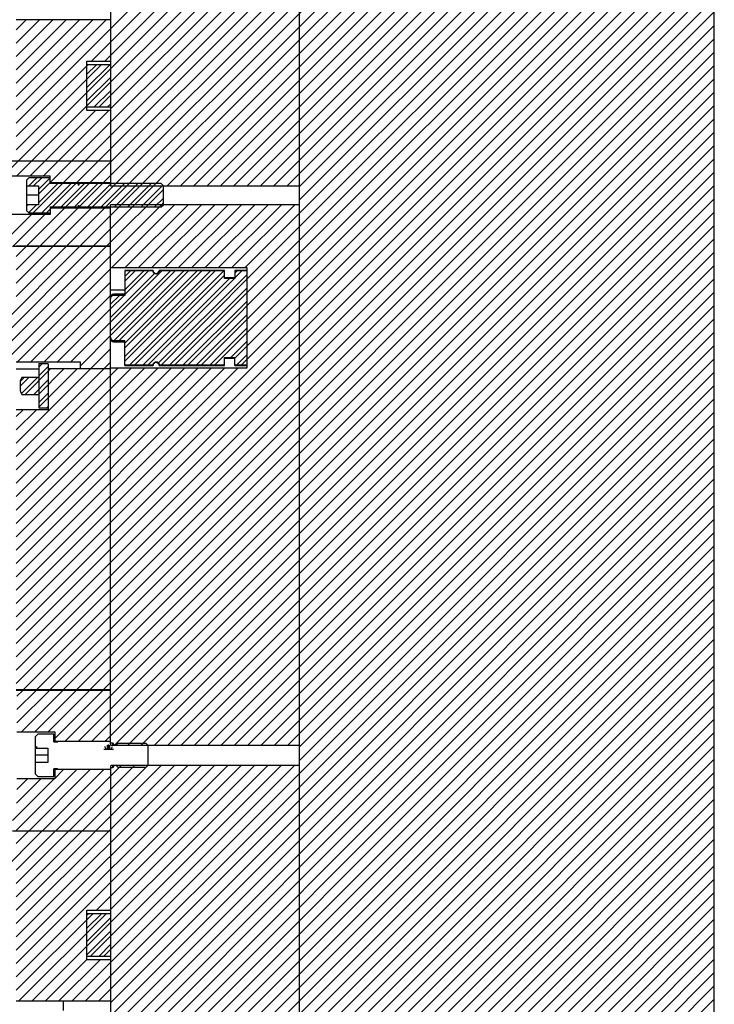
# Model space of a CAD drawing. Header units: inches. Extents: x 1687 to 2505, y -239 to -56.
# Tile 127 of 166: x 1812.29 to 1821.49, y -168.85 to -155.81. Entities that reach past the tile are written whole.
import ezdxf

# ---------------------------------------------------------------- set-up
doc = ezdxf.new("R2010")
doc.units = ezdxf.units.IN
doc.header["$LTSCALE"] = 0.5
doc.header["$MEASUREMENT"] = 0
doc.layers.add('SID-M-F', color=202, linetype='Continuous')
doc.layers.add('SID-M-S', color=105, linetype='Continuous')

msp = doc.modelspace()

# ---------------------------------------------------------------- linework, layer by layer
at = {"layer": 'SID-M-F', "linetype": 'Continuous'}
for p, q in [((1812.69374, -157.96438), (1820.34857, -150.30955)), ((1812.87052, -157.96438), (1820.52534, -150.30955)), ((1813.04729, -157.96438), (1820.70212, -150.30955)), ((1813.086, -158.80955), (1821.49285, -150.4027)), ((1813.18035, -156.94744), (1819.81824, -150.30955)), ((1813.25321, -158.28879), (1821.23245, -150.30955)), ((1813.33998, -156.96459), (1819.99501, -150.30955)), ((1813.40085, -157.96438), (1821.05567, -150.30955)), ((1813.42999, -158.28879), (1821.40923, -150.30955)), ((1813.49285, -156.98849), (1820.17179, -150.30955)), ((1815.99285, -156.07948), (1821.49285, -150.57948)), ((1814.2406, -158.0085), (1821.49285, -150.75626)), ((1814.41738, -158.0085), (1821.49285, -150.93303)), ((1814.59415, -158.0085), (1821.49285, -151.10981)), ((1814.77093, -158.0085), (1821.49285, -151.28659)), ((1814.94771, -158.0085), (1821.49285, -151.46336)), ((1815.12448, -158.0085), (1821.49285, -151.64014)), ((1815.30126, -158.0085), (1821.49285, -151.81692)), ((1815.47804, -158.0085), (1821.49285, -151.99369)), ((1815.65481, -158.0085), (1821.49285, -152.17047)), ((1815.83159, -158.0085), (1821.49285, -152.34725)), ((1812.07274, -157.87827), (1817.49314, -152.45787)), ((1813.24134, -156.35612), (1817.13958, -152.45787)), ((1813.49285, -155.92783), (1816.96281, -152.45787)), ((1813.49285, -156.28138), (1817.31636, -152.45787)), ((1815.99285, -158.02402), (1821.49285, -152.52402)), ((1815.99285, -158.2008), (1821.49285, -152.7008)), ((1815.27843, -159.092), (1821.49285, -152.87758)), ((1815.99285, -158.55435), (1821.49285, -153.05435)), ((1814.3425, -160.38148), (1821.49285, -153.23113)), ((1815.99285, -158.90791), (1821.49285, -153.40791)), ((1814.69605, -160.38148), (1821.49285, -153.58468)), ((1815.99285, -159.26146), (1821.49285, -153.76146)), ((1815.14009, -160.29099), (1821.49285, -153.93824)), ((1815.99285, -159.61501), (1821.49285, -154.11501)), ((1815.99285, -159.79179), (1821.49285, -154.29179)), ((1812.24285, -163.71857), (1821.49285, -154.46857)), ((1815.99285, -160.14534), (1821.49285, -154.64534)), ((1812.24285, -164.07212), (1821.49285, -154.82212)), ((1815.99285, -160.4989), (1821.49285, -154.9989)), ((1812.24285, -164.42567), (1821.49285, -155.17567)), ((1813.22407, -157.96438), (1815.99285, -155.1956)), ((1812.24285, -164.60245), (1821.49285, -155.35245)), ((1812.33753, -164.68455), (1821.49285, -155.52923)), ((1812.5143, -164.68455), (1821.49285, -155.706)), ((1812.24285, -155.94039), (1812.37369, -155.80955)), ((1812.24285, -156.11717), (1812.55047, -155.80955)), ((1812.24285, -156.29395), (1812.72725, -155.80955)), ((1812.24285, -156.47072), (1812.90402, -155.80955)), ((1812.24285, -156.6475), (1813.0808, -155.80955)), ((1812.24285, -156.82428), (1813.25758, -155.80955)), ((1812.24285, -157.00105), (1813.43435, -155.80955)), ((1812.69108, -164.68455), (1821.49285, -155.88278)), ((1812.24285, -157.17783), (1813.49285, -155.92783)), ((1812.86786, -164.68455), (1821.49285, -156.05956)), ((1813.26278, -158.80955), (1815.99285, -156.07948)), ((1813.04463, -164.68455), (1821.49285, -156.23633)), ((1813.41812, -156.35612), (1813.49285, -156.28138)), ((1812.24285, -157.35461), (1813.19294, -156.40451)), ((1812.24285, -157.53138), (1813.36972, -156.40451)), ((1813.18035, -156.53138), (1813.30722, -156.40451)), ((1813.18035, -156.70816), (1813.484, -156.40451)), ((1813.22141, -164.68455), (1821.49285, -156.41311)), ((1813.18035, -156.88494), (1813.49285, -156.57244)), ((1813.39819, -164.68455), (1821.49285, -156.58989)), ((1813.27748, -156.96459), (1813.49285, -156.74921)), ((1815.99285, -162.26666), (1821.49285, -156.76666)), ((1813.45425, -156.96459), (1813.49285, -156.92599)), ((1812.4263, -157.87827), (1813.29158, -157.01298)), ((1812.44324, -157.68455), (1813.18035, -156.94744)), ((1812.60307, -157.87827), (1813.46836, -157.01298)), ((1813.06924, -165.36705), (1821.49285, -156.94344)), ((1815.99285, -162.62022), (1821.49285, -157.12022)), ((1813.42279, -165.36705), (1821.49285, -157.29699)), ((1815.99285, -162.97377), (1821.49285, -157.47377)), ((1812.24952, -157.87827), (1812.44324, -157.68455)), ((1815.99285, -163.15055), (1821.49285, -157.65055)), ((1815.99285, -163.32732), (1821.49285, -157.82732)), ((1812.40929, -158.00955), (1812.51733, -157.90151)), ((1812.4673, -158.36759), (1812.85458, -157.98031)), ((1812.47179, -158.00955), (1812.57983, -157.90151)), ((1812.5366, -158.05902), (1812.69285, -157.90277)), ((1812.5366, -158.12152), (1812.69285, -157.96527)), ((1812.5366, -158.23579), (1812.79208, -157.98031)), ((1812.58158, -158.36759), (1812.96886, -157.98031)), ((1812.72288, -158.28879), (1813.03136, -157.98031)), ((1812.83716, -158.28879), (1813.14563, -157.98031)), ((1812.89966, -158.28879), (1813.20813, -157.98031)), ((1813.01394, -158.28879), (1813.32241, -157.98031)), ((1813.07784, -158.28738), (1813.38491, -157.98031)), ((1813.19071, -158.28879), (1813.49919, -157.98031)), ((1813.36749, -158.28879), (1813.67596, -157.98031)), ((1813.54427, -158.28879), (1813.85274, -157.98031)), ((1813.72104, -158.28879), (1814.02952, -157.98031)), ((1813.49285, -158.75626), (1814.19285, -158.05626)), ((1813.89782, -158.28879), (1814.18553, -158.00107)), ((1815.99285, -163.5041), (1821.49285, -158.0041)), ((1812.17852, -160.24737), (1814.19285, -158.23303)), ((1814.0746, -158.28879), (1814.19285, -158.17053)), ((1814.24768, -165.42605), (1821.49285, -158.18088)), ((1812.3789, -158.80955), (1812.88372, -158.30472)), ((1812.38035, -158.27777), (1812.39857, -158.25955)), ((1812.40821, -158.36418), (1812.51284, -158.25955)), ((1812.55567, -158.80955), (1813.0605, -158.30472)), ((1812.64408, -158.36759), (1812.70695, -158.30472)), ((1812.73245, -158.80955), (1813.23728, -158.30472)), ((1812.90923, -158.80955), (1813.41405, -158.30472)), ((1813.51066, -159.092), (1814.34206, -158.26059)), ((1813.68744, -159.092), (1814.51884, -158.26059)), ((1813.86421, -159.092), (1814.69562, -158.26059)), ((1814.04099, -159.092), (1814.8724, -158.26059)), ((1814.21777, -159.092), (1815.04917, -158.26059)), ((1814.39454, -159.092), (1815.22595, -158.26059)), ((1814.57132, -159.092), (1815.40273, -158.26059)), ((1814.7481, -159.092), (1815.5795, -158.26059)), ((1814.92487, -159.092), (1815.75628, -158.26059)), ((1815.10165, -159.092), (1815.93306, -158.26059)), ((1815.99285, -163.85766), (1821.49285, -158.35766)), ((1812.0859, -158.749), (1812.44406, -158.39083)), ((1812.20212, -158.80955), (1812.62084, -158.39083)), ((1814.16572, -160.38148), (1815.99285, -158.55435)), ((1814.60123, -165.42605), (1821.49285, -158.53443)), ((1813.43956, -158.80955), (1813.49285, -158.75626)), ((1815.99285, -164.21121), (1821.49285, -158.71121)), ((1811.17986, -160.7157), (1813.085, -158.81055)), ((1811.17986, -160.89247), (1813.26178, -158.81055)), ((1812.06208, -160.18703), (1813.43856, -158.81055)), ((1812.24285, -158.9456), (1812.3779, -158.81055)), ((1812.24285, -159.12237), (1812.55467, -158.81055)), ((1812.24285, -159.29915), (1812.73145, -158.81055)), ((1812.24285, -159.47593), (1812.90823, -158.81055)), ((1814.95478, -165.42605), (1821.49285, -158.88799)), ((1814.51927, -160.38148), (1815.99285, -158.90791)), ((1812.25934, -160.34332), (1813.49285, -159.10981)), ((1813.49285, -159.81692), (1814.17215, -159.13762)), ((1813.49285, -159.99369), (1814.34893, -159.13762)), ((1813.49285, -159.93119), (1814.28643, -159.13762)), ((1813.54261, -160.05821), (1814.4632, -159.13762)), ((1813.60511, -160.05821), (1814.5257, -159.13762)), ((1813.6834, -159.27281), (1813.8186, -159.13762)), ((1813.6834, -159.44959), (1813.99537, -159.13762)), ((1813.6834, -160.1567), (1814.70248, -159.13762)), ((1813.6834, -160.33347), (1814.87926, -159.13762)), ((1813.6834, -159.21031), (1813.7561, -159.13762)), ((1813.6834, -159.38709), (1813.93287, -159.13762)), ((1813.6834, -160.0942), (1814.63998, -159.13762)), ((1813.6834, -160.27097), (1814.81676, -159.13762)), ((1813.74967, -160.38148), (1814.99353, -159.13762)), ((1815.13156, -165.42605), (1821.49285, -159.06476)), ((1815.14009, -159.23033), (1815.23281, -159.13762)), ((1815.14009, -159.16783), (1815.17031, -159.13762)), ((1813.49285, -159.75442), (1814.07567, -159.17159)), ((1813.81217, -160.38148), (1815.0023, -159.19135)), ((1813.92644, -160.38148), (1815.07038, -159.23755)), ((1813.98894, -160.38148), (1815.13288, -159.23755)), ((1814.12831, -160.3564), (1815.29757, -159.18713)), ((1814.87283, -160.38148), (1815.99285, -159.26146)), ((1815.30834, -165.42605), (1821.49285, -159.24154)), ((1812.43611, -160.34332), (1813.49285, -159.28659)), ((1814.28, -160.38148), (1815.29757, -159.36391)), ((1812.61289, -160.34332), (1813.49285, -159.46336)), ((1813.49285, -159.64014), (1813.6721, -159.46089)), ((1813.49285, -159.57764), (1813.6096, -159.46089)), ((1814.45677, -160.38148), (1815.29757, -159.54068)), ((1815.48511, -165.42605), (1821.49285, -159.41832)), ((1812.78967, -160.34332), (1813.49285, -159.64014)), ((1815.22638, -160.38148), (1815.99285, -159.61501)), ((1815.66189, -165.42605), (1821.49285, -159.59509)), ((1812.24285, -163.54179), (1815.99285, -159.79179)), ((1814.63355, -160.38148), (1815.29757, -159.71746)), ((1815.83867, -165.42605), (1821.49285, -159.77187)), ((1812.96644, -160.34332), (1813.49285, -159.81692)), ((1814.81033, -160.38148), (1815.29757, -159.89424)), ((1813.08785, -160.39869), (1813.49285, -159.99369)), ((1815.99285, -165.44865), (1821.49285, -159.94865)), ((1812.24285, -163.89534), (1815.99285, -160.14534)), ((1812.24285, -161.42047), (1813.49285, -160.17047)), ((1815.08703, -160.28155), (1815.29757, -160.07101)), ((1815.99285, -165.62542), (1821.49285, -160.12542)), ((1812.9855, -168.80955), (1821.49285, -160.3022)), ((1815.16388, -160.38148), (1815.29757, -160.24779)), ((1812.24285, -161.59725), (1813.49285, -160.34725)), ((1812.24285, -161.77402), (1813.58977, -160.4271)), ((1812.24285, -161.9508), (1813.76655, -160.4271)), ((1812.24285, -162.12758), (1813.94333, -160.4271)), ((1812.24285, -162.30435), (1814.1201, -160.4271)), ((1812.24285, -162.48113), (1814.29688, -160.4271)), ((1812.24285, -162.65791), (1814.47366, -160.4271)), ((1812.24285, -162.83468), (1814.65043, -160.4271)), ((1812.24285, -163.01146), (1814.82721, -160.4271)), ((1812.24285, -163.18824), (1815.00399, -160.4271)), ((1812.24285, -163.36501), (1815.18076, -160.4271)), ((1812.36094, -160.77205), (1812.69844, -160.43455)), ((1812.53772, -160.77205), (1812.87522, -160.43455)), ((1812.54285, -160.41336), (1812.5885, -160.36772)), ((1812.54285, -160.52764), (1812.66785, -160.40264)), ((1812.54285, -160.94369), (1813.05199, -160.43455)), ((1814.9871, -160.38148), (1815.0023, -160.36629)), ((1812.24285, -164.2489), (1815.99285, -160.4989)), ((1812.29285, -160.66336), (1812.40916, -160.54705)), ((1812.29285, -160.60086), (1812.34666, -160.54705)), ((1812.31074, -160.75975), (1812.52344, -160.54705)), ((1812.47522, -160.77205), (1812.66785, -160.57942)), ((1815.99285, -165.97898), (1821.49285, -160.47898)), ((1813.33905, -168.80955), (1821.49285, -160.65575)), ((1812.54285, -160.88119), (1812.66785, -160.75619)), ((1813.49285, -168.83253), (1821.49285, -160.83253)), ((1812.24285, -161.06692), (1812.33399, -160.97578)), ((1812.24285, -161.24369), (1812.51077, -160.97578)), ((1812.64944, -160.95138), (1812.66785, -160.93297)), ((1813.49285, -169.00931), (1821.49285, -161.00931)), ((1813.49285, -169.18608), (1821.49285, -161.18608)), ((1815.99285, -166.86286), (1821.49285, -161.36286)), ((1813.49285, -169.53964), (1821.49285, -161.53964)), ((1815.99285, -167.21641), (1821.49285, -161.71641)), ((1813.49285, -169.89319), (1821.49285, -161.89319)), ((1813.50326, -170.05955), (1821.49285, -162.06997)), ((1812.89246, -165.36705), (1815.99285, -162.26666)), ((1813.68004, -170.05955), (1821.49285, -162.24674)), ((1813.85682, -170.05955), (1821.49285, -162.42352)), ((1813.24602, -165.36705), (1815.99285, -162.62022)), ((1814.03359, -170.05955), (1821.49285, -162.6003)), ((1814.21037, -170.05955), (1821.49285, -162.77707)), ((1813.54057, -165.42605), (1815.99285, -162.97377)), ((1814.24285, -170.20385), (1821.49285, -162.95385)), ((1813.71735, -165.42605), (1815.99285, -163.15055)), ((1814.24285, -170.38063), (1821.49285, -163.13063)), ((1813.89412, -165.42605), (1815.99285, -163.32732)), ((1814.24285, -170.5574), (1821.49285, -163.3074)), ((1814.0709, -165.42605), (1815.99285, -163.5041)), ((1814.24285, -170.73418), (1821.49285, -163.48418)), ((1814.24285, -170.91096), (1821.49285, -163.66096)), ((1815.99285, -169.33773), (1821.49285, -163.83773)), ((1814.42445, -165.42605), (1815.99285, -163.85766)), ((1814.24285, -171.26451), (1821.49285, -164.01451)), ((1814.77801, -165.42605), (1815.99285, -164.21121)), ((1815.99285, -169.69129), (1821.49285, -164.19129)), ((1814.24285, -171.61806), (1821.49285, -164.36806)), ((1814.24285, -171.79484), (1821.49285, -164.54484)), ((1812.25285, -164.76923), (1812.33253, -164.68955)), ((1812.25285, -164.946), (1812.5093, -164.68955)), ((1812.25285, -165.12278), (1812.68608, -164.68955)), ((1812.31036, -165.24205), (1812.86286, -164.68955)), ((1812.48713, -165.24205), (1813.03963, -164.68955)), ((1812.66391, -165.24205), (1813.21641, -164.68955)), ((1812.75285, -165.32989), (1813.39319, -164.68955)), ((1814.24285, -171.97162), (1821.49285, -164.72162)), ((1814.24285, -172.14839), (1821.49285, -164.89839)), ((1815.99285, -170.57517), (1821.49285, -165.07517)), ((1814.24285, -172.50195), (1821.49285, -165.25195)), ((1813.46737, -165.47196), (1813.46737, -165.40946)), ((1812.50507, -165.4608), (1812.51862, -165.43732)), ((1813.40487, -165.47196), (1813.52987, -165.47196)), ((1813.43612, -165.47196), (1813.41612, -165.43732)), ((1813.45175, -165.47196), (1813.45175, -165.42196)), ((1813.483, -165.47196), (1813.483, -165.42196)), ((1813.49862, -165.47196), (1813.51862, -165.43732)), ((1815.99285, -170.92872), (1821.49285, -165.42872)), ((1813.78299, -173.31536), (1821.49285, -165.6055)), ((1812.23529, -166.55455), (1813.04779, -165.74205)), ((1812.24285, -167.96121), (1814.52101, -165.68305)), ((1812.24285, -168.13799), (1814.69778, -165.68305)), ((1812.24285, -168.31476), (1814.87456, -165.68305)), ((1812.24285, -168.49154), (1815.05134, -165.68305)), ((1812.41207, -166.55455), (1813.22457, -165.74205)), ((1812.45517, -168.80955), (1815.58167, -165.68305)), ((1812.58885, -166.55455), (1813.40135, -165.74205)), ((1812.75285, -165.86022), (1812.87102, -165.74205)), ((1812.76562, -166.55455), (1813.63712, -165.68305)), ((1812.9424, -166.55455), (1813.8139, -165.68305)), ((1813.11918, -166.55455), (1813.99068, -165.68305)), ((1813.22691, -168.21459), (1815.75844, -165.68305)), ((1813.29595, -166.55455), (1814.16745, -165.68305)), ((1813.30505, -167.60612), (1815.22811, -165.68305)), ((1813.40368, -168.21459), (1815.93522, -165.68305)), ((1813.47273, -166.55455), (1814.34423, -165.68305)), ((1813.48182, -167.60612), (1815.40489, -165.68305)), ((1813.95977, -173.31536), (1821.49285, -165.78228)), ((1812.19285, -166.42022), (1812.74602, -165.86705)), ((1812.24763, -166.18866), (1812.56924, -165.86705)), ((1812.25285, -166.00666), (1812.39246, -165.86705)), ((1813.16227, -168.80955), (1815.99285, -165.97898)), ((1813.80285, -173.64905), (1821.49285, -165.95905)), ((1814.1632, -173.46548), (1821.49285, -166.13583)), ((1814.33997, -173.46548), (1821.49285, -166.31261)), ((1812.01375, -167.12965), (1812.58385, -166.55955)), ((1812.24285, -166.72377), (1812.40707, -166.55955)), ((1812.24285, -167.07732), (1812.76062, -166.55955)), ((1812.24285, -167.2541), (1812.9374, -166.55955)), ((1812.24285, -167.43088), (1813.11418, -166.55955)), ((1812.24285, -167.60766), (1813.29095, -166.55955)), ((1812.24285, -167.78443), (1813.46773, -166.55955)), ((1814.51675, -173.46548), (1821.49285, -166.48938)), ((1814.69353, -173.46548), (1821.49285, -166.66616)), ((1814.8703, -173.46548), (1821.49285, -166.84294)), ((1813.49285, -169.36286), (1815.99285, -166.86286)), ((1815.04708, -173.46548), (1821.49285, -167.01971)), ((1813.49285, -169.71641), (1815.99285, -167.21641)), ((1815.22386, -173.46548), (1821.49285, -167.19649)), ((1815.40063, -173.46548), (1821.49285, -167.37327)), ((1815.99285, -173.05004), (1821.49285, -167.55004)), ((1812.24285, -168.66832), (1813.25665, -167.65451)), ((1812.27839, -168.80955), (1813.43343, -167.65451)), ((1813.18035, -167.66832), (1813.19415, -167.65451)), ((1813.18035, -167.84509), (1813.37093, -167.65451)), ((1813.18035, -168.02187), (1813.49285, -167.70937)), ((1815.75419, -173.46548), (1821.49285, -167.72682)), ((1813.18035, -168.19865), (1813.49285, -167.88615)), ((1815.93096, -173.46548), (1821.49285, -167.9036)), ((1813.34118, -168.21459), (1813.49285, -168.06292)), ((1815.68867, -173.88455), (1821.49285, -168.08037)), ((1812.63194, -168.80955), (1813.18035, -168.26115)), ((1812.80872, -168.80955), (1813.35529, -168.26298)), ((1815.86545, -173.88455), (1821.49285, -168.25715)), ((1815.61723, -174.30955), (1821.49285, -168.43393)), ((1815.794, -174.30955), (1821.49285, -168.6107)), ((1815.97078, -174.30955), (1821.49285, -168.78748))]:
    msp.add_line(p, q, dxfattribs=at)
at = {"layer": 'SID-M-S'}
for p, q in [((1821.49285, -176.30955), (1821.49285, -148.30955)), ((1813.49285, -150.30955), (1813.49285, -158.0085)), ((1815.99285, -152.45787), (1815.99285, -173.53623)), ((1813.49285, -155.80955), (1812.24285, -155.80955)), ((1813.18035, -156.35612), (1813.49285, -156.35612)), ((1813.18035, -157.01298), (1813.18035, -156.35612)), ((1813.49285, -156.40451), (1813.18035, -156.40451)), ((1813.18035, -156.96459), (1813.49285, -156.96459)), ((1813.49285, -157.01298), (1813.18035, -157.01298)), ((1813.49285, -157.68455), (1812.06785, -157.68455)), ((1812.06785, -157.87827), (1812.69285, -157.87827)), ((1812.4116, -157.90151), (1812.38035, -157.93297)), ((1812.38035, -157.93297), (1812.38035, -158.33613)), ((1812.69285, -157.90151), (1812.4116, -157.90151)), ((1812.69285, -157.98031), (1812.69285, -157.87827)), ((1812.69285, -157.96438), (1813.49285, -157.96438)), ((1813.06824, -157.98031), (1812.69285, -157.98031)), ((1813.06824, -158.00395), (1813.06824, -157.98031)), ((1813.07834, -157.98031), (1813.06977, -158.00423)), ((1814.1651, -157.98031), (1813.07834, -157.98031)), ((1814.19285, -158.0085), (1814.1651, -157.98031)), ((1812.38035, -158.00955), (1812.5366, -158.00955)), ((1812.5366, -158.00955), (1812.5366, -158.25955)), ((1813.49285, -158.0085), (1815.99285, -158.0085)), ((1814.19285, -158.26059), (1814.19285, -158.0085)), ((1812.5366, -158.13455), (1812.38035, -158.13455)), ((1812.5366, -158.25955), (1812.38035, -158.25955)), ((1812.38035, -158.33613), (1812.4116, -158.36759)), ((1812.4116, -158.36759), (1812.69285, -158.36759)), ((1812.69285, -158.28879), (1813.06824, -158.28879)), ((1812.69285, -158.28879), (1812.69285, -158.39083)), ((1813.49285, -158.30472), (1812.69285, -158.30472)), ((1813.06824, -158.28879), (1813.06824, -158.26514)), ((1813.06977, -158.26487), (1813.07834, -158.28879)), ((1813.07834, -158.28879), (1814.1651, -158.28879)), ((1813.49285, -165.41217), (1813.49285, -158.26059)), ((1815.99285, -158.26059), (1813.49285, -158.26059)), ((1814.1651, -158.28879), (1814.19285, -158.26059)), ((1812.69285, -158.39083), (1812.06785, -158.39083)), ((1812.19285, -158.80955), (1813.49285, -158.80955)), ((1813.49285, -158.81055), (1812.24285, -158.81055)), ((1813.49285, -159.092), (1815.29757, -159.092)), ((1814.05549, -159.12963), (1813.6834, -159.12963)), ((1813.6834, -159.12963), (1813.6834, -159.46089)), ((1814.05549, -159.13762), (1813.6834, -159.13762)), ((1814.05549, -159.13762), (1814.05549, -159.12963)), ((1815.0023, -159.12963), (1814.13808, -159.12963)), ((1814.13808, -159.13762), (1814.13808, -159.12963)), ((1815.0023, -159.13762), (1814.13808, -159.13762)), ((1815.0023, -159.23755), (1815.0023, -159.12963)), ((1815.29757, -159.12963), (1815.14009, -159.12963)), ((1815.14009, -159.12963), (1815.14009, -159.23755)), ((1815.29757, -159.13762), (1815.14009, -159.13762)), ((1815.29757, -159.092), (1815.29757, -160.4271)), ((1815.14009, -159.22805), (1815.0023, -159.22805)), ((1815.14009, -159.23755), (1815.0023, -159.23755)), ((1813.6834, -159.39259), (1813.49285, -159.39259)), ((1813.6834, -159.44459), (1813.53222, -159.44459)), ((1813.53222, -159.46089), (1813.53222, -159.44459)), ((1813.6834, -159.46089), (1813.53222, -159.46089)), ((1813.53222, -160.05821), (1813.6834, -160.05821)), ((1813.53222, -160.07451), (1813.53222, -160.05821)), ((1813.6834, -160.38947), (1813.6834, -160.05821)), ((1813.53222, -160.07451), (1813.6834, -160.07451)), ((1815.0023, -160.28155), (1815.14009, -160.28155)), ((1815.0023, -160.38947), (1815.0023, -160.28155)), ((1815.0023, -160.29105), (1815.14009, -160.29105)), ((1815.14009, -160.38947), (1815.14009, -160.28155)), ((1812.24285, -160.34332), (1813.08785, -160.34332)), ((1812.24285, -160.43455), (1812.54285, -160.43455)), ((1812.54285, -160.36772), (1812.54285, -160.95138)), ((1812.66785, -160.36772), (1812.54285, -160.36772)), ((1812.66785, -160.36772), (1812.66785, -160.97578)), ((1813.49285, -160.43455), (1812.66785, -160.43455)), ((1813.08785, -160.34332), (1813.08785, -160.43455)), ((1815.29757, -160.4271), (1813.49285, -160.4271)), ((1813.6834, -160.38148), (1814.05549, -160.38148)), ((1813.6834, -160.38947), (1814.05549, -160.38947)), ((1814.05549, -160.38947), (1814.05549, -160.38148)), ((1814.13808, -160.38148), (1815.0023, -160.38148)), ((1814.13808, -160.38947), (1814.13808, -160.38148)), ((1814.13808, -160.38947), (1815.0023, -160.38947)), ((1815.14009, -160.38148), (1815.29757, -160.38148)), ((1815.14009, -160.38947), (1815.29757, -160.38947)), ((1812.31785, -160.54705), (1812.29285, -160.59705)), ((1812.54285, -160.54705), (1812.31785, -160.54705)), ((1812.29285, -160.59705), (1812.29285, -160.72205)), ((1812.31785, -160.77205), (1812.54285, -160.77205)), ((1812.66785, -160.97578), (1812.24285, -160.97578)), ((1812.54285, -160.95138), (1812.66785, -160.95138)), ((1812.24285, -164.68455), (1813.49285, -164.68455)), ((1812.24285, -164.68955), (1813.49285, -164.68955)), ((1812.25285, -165.24205), (1812.75285, -165.24205)), ((1812.53035, -165.2733), (1812.49285, -165.3108)), ((1812.74285, -165.2733), (1812.53035, -165.2733)), ((1812.74285, -165.37399), (1812.74285, -165.2733)), ((1812.75285, -165.24205), (1812.75285, -165.38092)), ((1812.49285, -165.3108), (1812.49285, -165.7983)), ((1812.74979, -165.38092), (1812.74285, -165.37399)), ((1812.78447, -165.38092), (1812.74979, -165.38092)), ((1812.75285, -165.36705), (1813.49285, -165.36705)), ((1812.79835, -165.36705), (1812.78447, -165.38092)), ((1813.49285, -165.39049), (1813.51785, -165.39049)), ((1813.50672, -165.42605), (1813.49285, -165.41217)), ((1813.51785, -165.39049), (1813.53838, -165.42605)), ((1813.51785, -165.39049), (1813.51785, -165.42605)), ((1813.58997, -165.3983), (1813.56222, -165.42605)), ((1813.9651, -165.3983), (1813.58997, -165.3983)), ((1813.99285, -165.42605), (1813.9651, -165.3983)), ((1812.49285, -165.4608), (1812.65951, -165.4608)), ((1812.65951, -165.4608), (1812.65951, -165.6483)), ((1815.99285, -165.42605), (1813.50672, -165.42605)), ((1813.99285, -165.68305), (1813.99285, -165.42605)), ((1812.65951, -165.55455), (1812.49285, -165.55455)), ((1812.65951, -165.6483), (1812.49285, -165.6483)), ((1812.49285, -165.7983), (1812.53035, -165.8358)), ((1812.74285, -165.73511), (1812.74979, -165.72817)), ((1812.74285, -165.8358), (1812.74285, -165.73511)), ((1812.74979, -165.72817), (1812.78447, -165.72817)), ((1812.75285, -165.72817), (1812.75285, -165.86705)), ((1813.49285, -165.74205), (1812.75285, -165.74205)), ((1812.78447, -165.72817), (1812.79835, -165.74205)), ((1813.49285, -165.69692), (1813.50672, -165.68305)), ((1813.49285, -165.69692), (1813.49285, -173.31536)), ((1813.51785, -165.71861), (1813.49285, -165.71861)), ((1813.50672, -165.68305), (1815.99285, -165.68305)), ((1813.53838, -165.68305), (1813.51785, -165.71861)), ((1813.51785, -165.68305), (1813.51785, -165.71861)), ((1813.56222, -165.68305), (1813.58997, -165.7108)), ((1813.58997, -165.7108), (1813.9651, -165.7108)), ((1813.9651, -165.7108), (1813.99285, -165.68305)), ((1812.75285, -165.86705), (1812.25285, -165.86705)), ((1812.53035, -165.8358), (1812.74285, -165.8358)), ((1812.19285, -166.55455), (1813.49285, -166.55455)), ((1813.49285, -166.55955), (1812.24285, -166.55955)), ((1813.18035, -167.60612), (1813.49285, -167.60612)), ((1813.18035, -168.26298), (1813.18035, -167.60612)), ((1813.49285, -167.65451), (1813.18035, -167.65451)), ((1813.18035, -168.21459), (1813.49285, -168.21459)), ((1813.49285, -168.26298), (1813.18035, -168.26298)), ((1812.24285, -168.80955), (1813.49285, -168.80955)), ((1812.86785, -168.93455), (1812.86785, -168.80955))]:
    msp.add_line(p, q, dxfattribs=at)
for centre, radius, start, end in [((1814.09679, -159.12766), 0.04134, 182.729403, 357.270597), ((1813.53222, -159.48396), 0.03937, 90, 180), ((1813.53222, -160.03514), 0.03937, 180, 270), ((1814.09679, -160.39144), 0.04134, 2.729403, 177.270597)]:
    msp.add_arc(centre, radius, start, end, dxfattribs=at)
for points, knots in [([(1813.06977, -158.00423), (1813.06976, -158.00424), (1813.06973, -158.00435), (1813.06961, -158.00451), (1813.0694, -158.00468), (1813.06914, -158.00476), (1813.06887, -158.00476), (1813.06862, -158.00466), (1813.06842, -158.00449), (1813.06828, -158.00425), (1813.06824, -158.00407), (1813.06824, -158.00397), (1813.06824, -158.00395)], [0, 0, 0, 0, 0.022760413, 0.146601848, 0.268880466, 0.388983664, 0.507304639, 0.625011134, 0.743494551, 0.86379656, 0.986197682, 1, 1, 1, 1]), ([(1813.06824, -158.26514), (1813.06825, -158.26507), (1813.06826, -158.2649), (1813.06838, -158.26467), (1813.06855, -158.26449), (1813.06876, -158.26438), (1813.06899, -158.26433), (1813.06925, -158.26436), (1813.06949, -158.26447), (1813.06967, -158.26465), (1813.06974, -158.2648), (1813.06977, -158.26487)], [0, 0, 0, 0, 0.10152161, 0.22558409, 0.34853826, 0.42612427, 0.54398414, 0.66185766, 0.77958677, 0.89839423, 1, 1, 1, 1]), ([(1814.13808, -159.13762), (1814.13754, -159.1417), (1814.13637, -159.15051), (1814.12942, -159.16258), (1814.11871, -159.17211), (1814.10549, -159.1774), (1814.09143, -159.17796), (1814.07806, -159.17385), (1814.06823, -159.16662), (1814.06069, -159.15706), (1814.05651, -159.14751), (1814.05576, -159.14021), (1814.05549, -159.13762)], [0, 0, 0, 0, 0.09719855, 0.20993935, 0.32192591, 0.43247574, 0.54159557, 0.65002221, 0.75883218, 0.82581949, 0.93826859, 1, 1, 1, 1]), ([(1813.53222, -159.46089), (1813.52968, -159.46104), (1813.52295, -159.46145), (1813.51449, -159.4649), (1813.5055, -159.47128), (1813.49808, -159.48028), (1813.49349, -159.492), (1813.49303, -159.49969), (1813.49285, -159.50274)], [0, 0, 0, 0, 0.11956649, 0.31678183, 0.41964106, 0.63805398, 0.85608806, 1, 1, 1, 1]), ([(1813.49285, -160.01636), (1813.49322, -160.02073), (1813.49401, -160.03013), (1813.50076, -160.04306), (1813.51138, -160.05289), (1813.52259, -160.05762), (1813.52964, -160.05805), (1813.53222, -160.05821)], [0, 0, 0, 0, 0.205645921, 0.442463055, 0.667347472, 0.878646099, 1, 1, 1, 1]), ([(1814.05549, -160.38148), (1814.05591, -160.378), (1814.05691, -160.36978), (1814.06303, -160.35796), (1814.07212, -160.34916), (1814.08304, -160.34339), (1814.09513, -160.34082), (1814.10897, -160.34262), (1814.12148, -160.3489), (1814.13124, -160.359), (1814.13682, -160.37049), (1814.13771, -160.37831), (1814.13808, -160.38148)], [0, 0, 0, 0, 0.083058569, 0.195816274, 0.307935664, 0.378675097, 0.487217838, 0.595769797, 0.70424365, 0.813587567, 0.924387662, 1, 1, 1, 1]), ([(1812.29285, -160.72205), (1812.29309, -160.72267), (1812.29982, -160.74005), (1812.309, -160.75634), (1812.31785, -160.77205)], [0, 0, 0, 0, 0.03549586, 1, 1, 1, 1])]:
    msp.add_open_spline(points, degree=3, knots=knots, dxfattribs=at)

doc.saveas('drawing.dxf')
